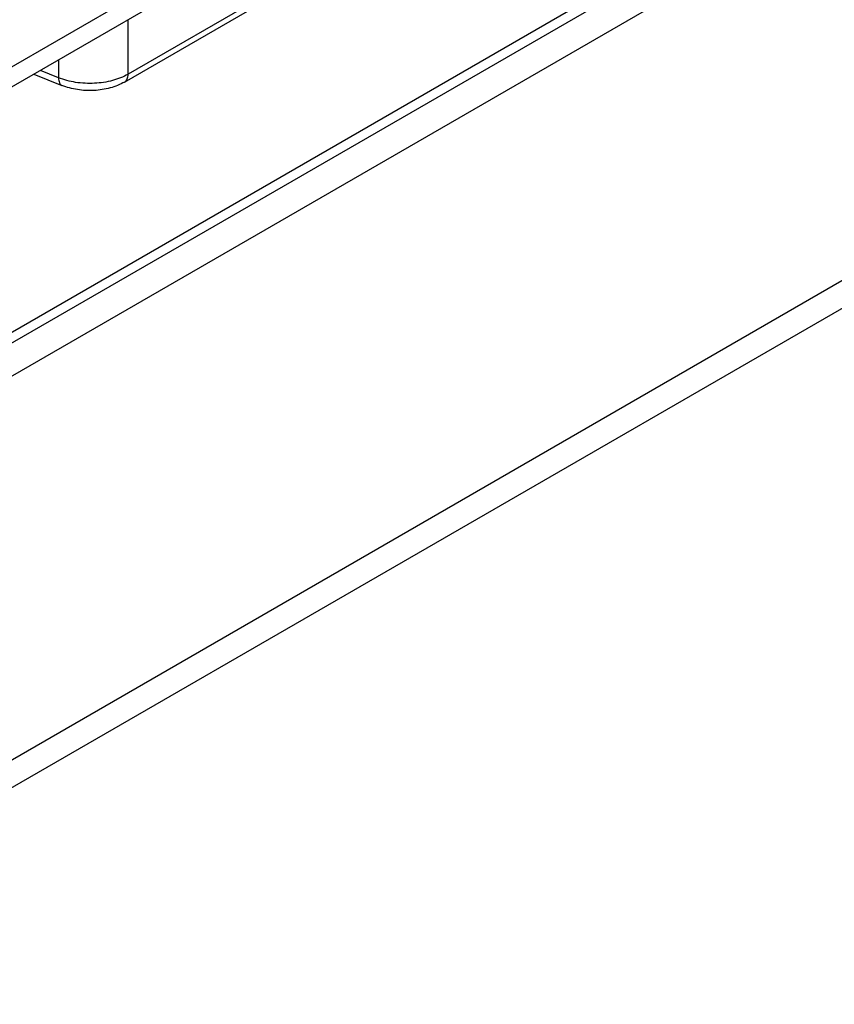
# Model space of a CAD drawing. Header units: inches. Extents: x 0 to 34, y 0 to 22.
# Tile 27 of 38: x 30.1 to 31.2, y 15.4 to 16.8. Entities that reach past the tile are written whole.
import ezdxf

# ---------------------------------------------------------------- set-up
doc = ezdxf.new("R2010")
doc.units = ezdxf.units.IN
doc.header["$LTSCALE"] = 1.87
doc.header["$MEASUREMENT"] = 0
doc.layers.get('0').update_dxf_attribs({"linetype": 'CONTINUOUS'})

msp = doc.modelspace()

# ---------------------------------------------------------------- linework, layer by layer
at = {"color": 7, "linetype": 'CONTINUOUS'}
for p, q in [((29.4305, 15.9767), (32.3706, 17.6743)), ((32.3006, 17.6491), (29.4722, 16.016)), ((31.4554, 17.5462), (30.0345, 16.7258)), ((31.4554, 17.5173), (30.0345, 16.6969)), ((31.2157, 17.2998), (30.2233, 16.7268)), ((30.2182, 16.7155), (31.2106, 17.2886)), ((30.2233, 16.7268), (30.2233, 16.8059)), ((30.1224, 16.7476), (30.1224, 16.7217)), ((30.0866, 16.727), (30.1273, 16.7105)), ((30.1224, 16.7217), (30.096, 16.7324))]:
    msp.add_line(p, q, dxfattribs=at)
at = {"color": 3, "linetype": 'CONTINUOUS'}
for p, q in [((32.3706, 17.6261), (29.5139, 15.9767)), ((32.3706, 17.0693), (29.5139, 15.4199)), ((29.5103, 15.3779), (32.3253, 17.0032))]:
    msp.add_line(p, q, dxfattribs=at)
at = {"color": 7, "linetype": 'CONTINUOUS'}
for points, knots in [([(30.2233, 16.7268), (30.2163, 16.7228), (30.2002, 16.7166), (30.1743, 16.7127), (30.1476, 16.714), (30.1304, 16.7185), (30.1224, 16.7217)], [0, 0, 0, 0, 0.232714, 0.490115, 0.752796, 1, 1, 1, 1]), ([(30.2182, 16.7155), (30.219, 16.716), (30.2205, 16.7173), (30.2228, 16.721), (30.2233, 16.7244), (30.2233, 16.7268)], [0, 0, 0, 0, 0.218409, 0.452258, 1, 1, 1, 1]), ([(30.1224, 16.7217), (30.1224, 16.7203), (30.1226, 16.7179), (30.1235, 16.7145), (30.125, 16.7119), (30.1265, 16.7108), (30.1273, 16.7105)], [0, 0, 0, 0, 0.313042, 0.580276, 0.803984, 1, 1, 1, 1]), ([(30.2182, 16.7155), (30.2117, 16.7118), (30.1971, 16.706), (30.1738, 16.7024), (30.1499, 16.7036), (30.1345, 16.7076), (30.1273, 16.7105)], [0, 0, 0, 0, 0.240591, 0.494491, 0.75172, 1, 1, 1, 1])]:
    msp.add_open_spline(points, degree=3, knots=knots, dxfattribs=at)

doc.saveas('drawing.dxf')
